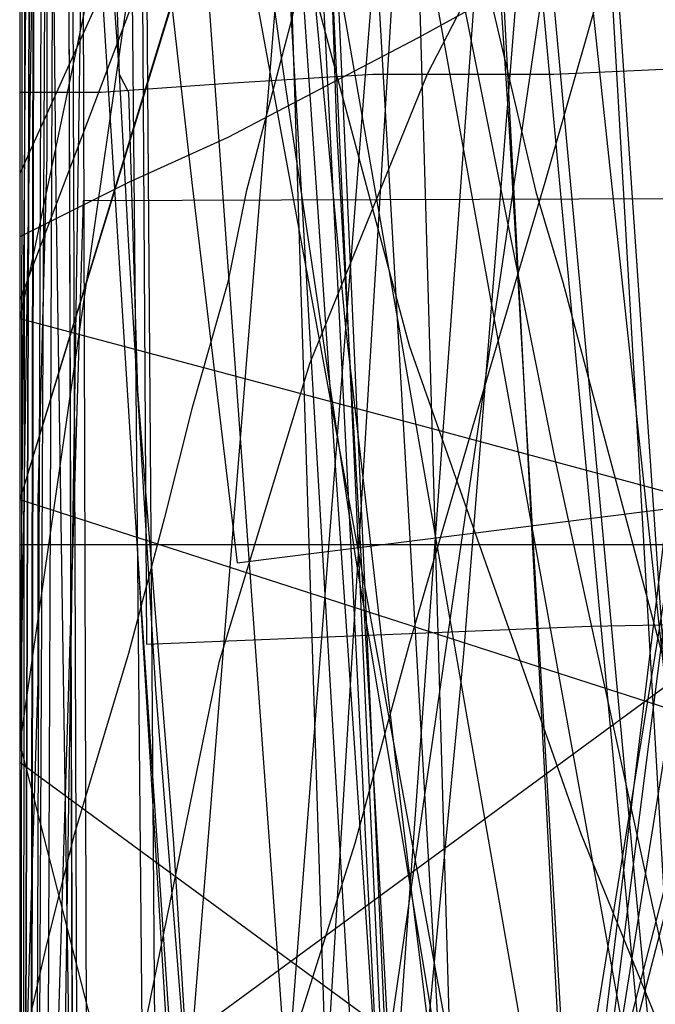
# Model space of a CAD drawing. Header units: millimetres. Extents: x 0 to 1231, y -1 to 564.
# Tile 118 of 163: x 0 to 7, y 85 to 96. Entities that reach past the tile are written whole.
import ezdxf

# ---------------------------------------------------------------- set-up
doc = ezdxf.new("R2010")
doc.units = ezdxf.units.MM
doc.layers.add('1', color=7, linetype='Continuous')

# ---------------------------------------------------------------- blocks, each defined once
blk = doc.blocks.new('PART007')
at = {"layer": '1'}
blk.add_lwpolyline([(2.2, 100.4), (2.9, 95.3), (3.7, 89.9), (4.6, 84.5), (5.3, 80.2), (40.1, 85.6), (41.1, 88.7), (43, 86.1), (142.1, 103.4)], dxfattribs=at)
blk = doc.blocks.new('PART014')
at = {"layer": '1'}
blk.add_lwpolyline([(559.3, 242.7), (491.5, 239.2), (439.2, 237.3), (382.5, 235.5), (327.8, 234.5), (271.3, 233.1), (184.5, 231.5), (126.5, 230.8), (125.1, 227.9), (123.6, 230.8), (0, 231), (0, 41.8), (123.5, 41.8), (125, 44.8), (126.5, 41.8), (162.8, 41.2), (240.9, 38.1), (307.4, 35.7), (376.2, 33.2), (463.1, 29.8), (535.6, 26.7), (606, 23.4)], dxfattribs=at)
blk = doc.blocks.new('PART015')
at = {"layer": '1'}
blk.add_lwpolyline([(281, 0), (289, 23.6), (7.3, 114.3), (0, 90.5)], close=True, dxfattribs=at)
blk = doc.blocks.new('PART019')
at = {"layer": '1'}
blk.add_lwpolyline([(609.6, 303.1), (526.4, 300), (447.8, 296.7), (366.9, 293.5), (242.2, 287.9), (192.2, 285.3), (143.7, 283.1), (142.2, 280.1), (140.7, 283), (106.6, 282.5), (71.1, 282.2), (0, 282.1), (0, 57.2), (71.1, 56.3), (140.6, 55.2), (142.1, 58.2), (143.5, 55.2), (194, 53.5), (257, 52.2), (317, 49.3), (377, 46.2), (503.2, 40.8), (557, 38.2)], dxfattribs=at)
blk = doc.blocks.new('PART020')
at = {"layer": '1'}
blk.add_lwpolyline([(1.3, 99.3), (1.9, 94), (2.4, 89.8), (28.6, 93.1), (29.7, 96.2), (31.5, 93.5), (45.2, 95.6), (46.1, 98.7)], dxfattribs=at)
blk = doc.blocks.new('PART024')
at = {"layer": '1'}
blk.add_lwpolyline([(363.2, 251.4), (295.9, 248), (262.2, 246.5), (228.5, 245.4), (203.7, 245.3), (202.2, 242.3), (200.7, 245.3), (0.1, 245.4), (0, 52.3), (101.1, 52.1), (151.7, 51.8), (200.8, 51.2), (202.4, 54.1), (202.4, 54), (202.6, 52.6), (202.7, 52.1), (203, 51.5), (203.4, 51.2), (203.6, 51.1), (203.9, 51.1), (216.8, 50.3), (300.7, 45.8), (384.6, 41.6)], dxfattribs=at)
blk = doc.blocks.new('PART025')
at = {"layer": '1'}
blk.add_lwpolyline([(44.6, 0), (96.8, 0), (104.9, 2.3), (137.9, 9), (147.5, 10.9), (147.5, 56.2), (124.3, 179.8), (114.6, 181.7), (62.4, 181.7), (39.2, 164.7), (1.4, 164.7), (0, 155.4), (0, 110.2), (20.1, 1.2)], close=True, dxfattribs=at)
blk = doc.blocks.new('PART026')
at = {"layer": '1'}
blk.add_lwpolyline([(116.7, 8.6), (108.7, 180.7), (15.8, 180.4), (0, 164.8), (9.5, 0)], close=True, dxfattribs=at)
blk = doc.blocks.new('PART027')
at = {"layer": '1'}
blk.add_lwpolyline([(59.2, 106.3), (35.3, 129.4), (26.5, 129.4), (0, 105.8), (0, 1), (14.9, 0.5), (28.1, 0.1), (29.6, 3), (31, 0), (43.5, 0.2), (59.2, 0.2)], close=True, dxfattribs=at)
blk = doc.blocks.new('PART028')
at = {"layer": '1'}
blk.add_lwpolyline([(3.7, 102), (5.9, 91), (7.1, 85.5), (8, 81.1), (42.6, 87.9), (43.5, 91), (45.5, 88.4), (144, 108.6)], dxfattribs=at)
blk = doc.blocks.new('PART034')
at = {"layer": '1'}
blk.add_lwpolyline([(238.2, 205.7), (198.7, 207.8), (159.2, 209.1), (124.5, 210.1), (89.8, 210.7), (41.1, 210.6), (39.6, 207.7), (38.2, 210.7), (0, 210.9), (1.6, 161.6), (3.3, 130.8), (5.4, 100), (8.4, 67.9), (11.4, 66.7), (8.6, 65), (11.9, 34.4), (15.5, 1.3), (53.2, 0), (54.5, 2.9), (56.1, 0.2), (235, 35.1), (235.9, 38.3)], dxfattribs=at)
blk = doc.blocks.new('PART036')
at = {"layer": '1'}
blk.add_lwpolyline([(91.2, 0), (91.2, 176.9), (4.9, 176.9), (0, 169.3), (0, 0)], close=True, dxfattribs=at)
blk = doc.blocks.new('PART039')
at = {"layer": '1'}
blk.add_lwpolyline([(609.6, 312.6), (526.4, 309.3), (447.8, 305.8), (366.9, 302.2), (242.2, 296.3), (192.2, 293.4), (143.7, 291.1), (142.3, 288.1), (140.7, 291.1), (106.7, 290.5), (71.1, 290.2), (0, 290.1), (0, 62), (71.1, 61.2), (140.6, 60), (142.2, 62.9), (143.6, 59.9), (194.1, 58.1), (257.1, 56.5), (317.1, 53.5), (377, 50.2), (503.3, 44.4), (557, 41.6)], dxfattribs=at)
blk = doc.blocks.new('PART045')
at = {"layer": '1'}
blk.add_lwpolyline([(395, 276), (337.1, 272.6), (279.2, 269.7), (221.2, 267.4), (164.8, 265.9), (163.3, 262.9), (161.8, 265.8), (122.7, 265.3), (82, 265.1), (0.7, 265.3), (0, 65.8), (81.4, 66.4), (122.1, 66.4), (161.3, 65.9), (162.8, 68.8), (164.2, 65.8), (200.5, 64.4), (238.3, 62.6), (313.9, 58.2), (389.4, 53)], dxfattribs=at)
blk = doc.blocks.new('PART046')
at = {"layer": '1'}
blk.add_lwpolyline([(0, 25.8), (25.9, 0), (33.9, 0), (59.2, 24.6), (59.2, 152.2), (45.6, 154.3), (32.8, 155.9), (30.9, 153.2), (29.8, 156.3), (15.9, 157.6), (0, 158.7)], close=True, dxfattribs=at)
blk = doc.blocks.new('PART050')
at = {"layer": '1'}
blk.add_lwpolyline([(0.3, 80.6), (3.2, 79), (0.2, 77.6), (0.2, 16.3), (3.2, 14.8), (0.2, 13.3), (0, 0), (88.9, 0.4), (90.4, 3.4), (91.8, 0.4), (178.2, 0.8), (178.6, 14.5), (175.7, 16), (178.7, 17.5), (178.7, 78.6), (175.7, 80.1), (178.7, 81.5), (179.1, 94.3), (92, 94.2), (90.5, 91.2), (89, 94.1), (0.7, 93.8)], close=True, dxfattribs=at)
blk = doc.blocks.new('PART054')
at = {"layer": '1'}
blk.add_lwpolyline([(238.5, 218.8), (225.8, 219.7), (224.7, 219.7), (211, 220.7), (169.6, 223.4), (158.6, 224.2), (127.6, 225.7), (96.6, 226.8), (40.8, 227.6), (39.3, 224.6), (37.8, 227.6), (0, 227.9), (1.5, 68.5), (4.4, 67.2), (1.7, 65.6), (9.9, 0), (48.3, 1), (49.4, 3.9), (51.2, 1.3), (256.7, 48.6)], dxfattribs=at)
blk = doc.blocks.new('PART062')
at = {"layer": '1'}
blk.add_lwpolyline([(59.2, 106.2), (35.3, 129.4), (26.5, 129.4), (0, 105.8), (0, 1), (14.9, 0.5), (28.1, 0), (29.6, 3), (31, 0), (43.5, 0.2), (59.2, 0.2)], close=True, dxfattribs=at)
blk = doc.blocks.new('PART064')
at = {"layer": '1'}
blk.add_lwpolyline([(0.3, 80.6), (3.2, 79), (0.2, 77.6), (0.3, 16.2), (3.2, 14.7), (0.2, 13.3), (0, 0), (88.9, 0.4), (90.3, 3.4), (91.8, 0.4), (178.2, 0.8), (178.6, 14.5), (175.7, 16), (178.6, 17.5), (178.6, 78.6), (175.7, 80.1), (178.7, 81.5), (179.1, 94.3), (92, 94.2), (90.5, 91.2), (89, 94.1), (0.7, 93.8)], close=True, dxfattribs=at)
blk = doc.blocks.new('PART065')
at = {"layer": '1'}
blk.add_lwpolyline([(7.3, 114.4), (0, 90.5), (280.9, 0), (289, 23.6)], close=True, dxfattribs=at)
blk = doc.blocks.new('PART067')
at = {"layer": '1'}
blk.add_lwpolyline([(0.5, 290.7), (0.4, 247.4), (3.4, 245.9), (0.4, 244.4), (0, 12), (37.9, 12.2), (39.3, 15.2), (40.8, 12.2), (343.9, 11.8), (345.4, 14.7), (346.9, 11.7), (409.4, 10.5)], dxfattribs=at)
blk = doc.blocks.new('PART070')
at = {"layer": '1'}
blk.add_lwpolyline([(358.5, 219.1), (344.4, 219.7), (328.9, 221), (295.4, 224.5), (291.5, 254), (283, 254.7), (281.3, 251.9), (280, 254.9), (40.9, 273.7), (39.2, 270.9), (37.9, 273.7), (0, 273.1), (0.4, 234.3), (3.3, 232.9), (0.4, 231.4), (2, 16), (39.9, 15.9), (41.3, 18.8), (42.8, 15.9), (359.2, 15.8)], dxfattribs=at)
blk = doc.blocks.new('PART074')
at = {"layer": '1'}
blk.add_lwpolyline([(281, 0), (289, 23.6), (7.3, 114.3), (0, 90.5)], close=True, dxfattribs=at)
blk = doc.blocks.new('PART075')
at = {"layer": '1'}
blk.add_lwpolyline([(7.3, 114.3), (0, 90.5), (281, 0), (289, 23.6)], close=True, dxfattribs=at)
blk = doc.blocks.new('PART076')
at = {"layer": '1'}
blk.add_lwpolyline([(116.7, 8.6), (108.7, 180.7), (15.8, 180.4), (0, 164.8), (9.5, 0)], close=True, dxfattribs=at)
blk = doc.blocks.new('PART079')
at = {"layer": '1'}
blk.add_lwpolyline([(44.6, 0), (52.7, 2.3), (85.7, 9), (95.3, 10.9), (72.2, 140.7), (62.4, 142.7), (32.1, 120.5), (26.4, 125.5), (1.4, 125.7), (0, 116.4), (20.1, 1.2)], close=True, dxfattribs=at)
blk = doc.blocks.new('PART082')
at = {"layer": '1'}
blk.add_lwpolyline([(0.1, 262.5), (0, 218.1), (2.9, 216.6), (0, 215.1), (0, 15.7), (37.8, 15.5), (39.3, 18.5), (40.8, 15.5), (342.5, 15.4), (344, 18.4), (345.4, 15.3), (357.7, 14.9)], dxfattribs=at)
blk = doc.blocks.new('PART083')
at = {"layer": '1'}
blk.add_lwpolyline([(0, 274.8), (0, 235.9), (2.9, 234.4), (0, 232.9), (0, 35.5), (2.9, 34.1), (0, 32.6), (0, 14.5), (37.9, 14.5), (39.3, 17.4), (40.8, 14.5), (342.8, 14.4), (344.4, 17.3), (345.8, 14.3), (378.6, 12.3)], dxfattribs=at)
blk = doc.blocks.new('PART084')
at = {"layer": '1'}
blk.add_lwpolyline([(0.5, 278.1), (0.4, 234.7), (3.4, 233.2), (0.4, 231.8), (0, 11.9), (37.9, 12.1), (39.3, 15), (40.8, 12.1), (343.9, 11.6), (345.4, 14.6), (346.9, 11.6), (409.4, 10.3)], dxfattribs=at)
blk = doc.blocks.new('PART085')
at = {"layer": '1'}
blk.add_lwpolyline([(0, 249.5), (6.7, 16.6), (44.6, 16.2), (46.1, 19.1), (47.5, 16.1), (105.2, 15.3), (133.8, 15.5), (162.4, 16), (177.9, 16.6), (197.4, 17.3), (212.5, 17.9), (216.9, 18.1), (236.3, 18.9)], dxfattribs=at)
blk = doc.blocks.new('PART087')
at = {"layer": '1'}
blk.add_lwpolyline([(0, 192.6), (10.5, 39.3), (48.7, 37.5), (50.3, 40.4), (51.6, 37.4), (91.5, 35.8), (144.2, 34.2), (173.6, 34.1), (203, 34.3), (251.4, 35.2)], dxfattribs=at)
blk = doc.blocks.new('PART095')
at = {"layer": '1'}
blk.add_lwpolyline([(34.3, 258.3), (0, 43), (42.6, 34.6), (44.6, 37.2), (45.6, 34.1), (156.1, 12.3), (158.1, 15), (158.9, 11.8), (166, 10.4), (176.8, 43), (220.2, 34.3), (262.3, 26.2), (264.3, 28.8), (265.2, 25.7), (299.9, 19.9), (331.3, 15.5), (362.8, 11.7)], dxfattribs=at)
blk = doc.blocks.new('PART097')
at = {"layer": '1'}
blk.add_lwpolyline([(0, 174.2), (5.7, 47.5), (43.9, 47.1), (45.4, 50), (46.9, 47.1), (84.1, 47.4), (130.7, 48.2), (185.7, 50.9), (235.2, 53.5), (283, 56.6)], dxfattribs=at)
blk = doc.blocks.new('PART099')
at = {"layer": '1'}
blk.add_lwpolyline([(44.6, 0), (52.7, 2.3), (85.7, 9), (95.3, 10.9), (72.2, 140.7), (62.4, 142.7), (32.1, 120.5), (26.4, 125.5), (1.4, 125.7), (0, 116.4), (20.1, 1.2)], close=True, dxfattribs=at)
blk = doc.blocks.new('PART101')
at = {"layer": '1'}
blk.add_lwpolyline([(1, 98.3), (1.1, 95.2), (1.2, 95), (1.3, 91.7), (1.7, 86.7), (2, 81.8), (2.3, 78.2), (2.4, 76.8), (2.7, 73.5), (3.1, 70.2), (3.4, 66.9), (3.8, 63.6), (4.1, 61.3)], dxfattribs=at)
blk = doc.blocks.new('PART102')
at = {"layer": '1'}
blk.add_lwpolyline([(1, 96.6), (1.1, 95.2), (1.2, 93.3), (1.5, 88.4), (2.3, 78.4), (2.3, 78.2), (2.6, 75.1), (3.2, 68.5), (3.6, 65.3), (4, 62)], dxfattribs=at)
blk = doc.blocks.new('PART103')
at = {"layer": '1'}
blk.add_lwpolyline([(0, 25.8), (25.9, 0), (33.9, 0), (59.2, 24.5), (59.2, 152.1), (45.6, 154.2), (32.7, 155.9), (30.9, 153.2), (29.8, 156.2), (15.9, 157.5), (0, 158.7)], close=True, dxfattribs=at)
blk = doc.blocks.new('PART106')
at = {"layer": '1'}
blk.add_lwpolyline([(108, 12.6), (98.8, 187.6), (95.8, 188.9), (98.7, 190.5), (98.6, 192.4), (97.5, 213.6), (12.8, 213.4), (0, 197.6), (10.4, 0)], close=True, dxfattribs=at)
blk = doc.blocks.new('PART109')
at = {"layer": '1'}
blk.add_lwpolyline([(0.5, 168.6), (0.4, 130.7), (1.9, 98.6), (4.1, 68), (7.1, 66.8), (4.3, 65.1), (10.3, 1.4), (48, 0), (49.3, 3), (50.9, 0.2), (238.1, 32.3)], dxfattribs=at)
blk = doc.blocks.new('PART111')
at = {"layer": '1'}
blk.add_lwpolyline([(285.3, 226.7), (235.7, 230.4), (184.7, 233.9), (144.7, 236.1), (104.7, 237.7), (40.9, 238.6), (39.4, 235.6), (37.9, 238.6), (0, 238), (0.1, 202), (0.6, 165.9), (2.5, 116.8), (4.7, 69.1), (7.8, 67.8), (5, 66.1), (13.4, 0), (51.5, 1.2), (52.6, 4.2), (54.4, 1.6), (268.5, 40.6)], dxfattribs=at)
blk = doc.blocks.new('PART114')
at = {"layer": '1'}
blk.add_lwpolyline([(285.3, 214.2), (235.7, 217.9), (184.7, 221.4), (144.7, 223.6), (104.7, 225.2), (40.8, 226.1), (39.4, 223.1), (37.9, 226.1), (0, 225.5), (0.7, 158.8), (2.5, 113.1), (4.7, 69.1), (7.8, 67.8), (5, 66.1), (13.4, 0), (51.5, 1.2), (52.6, 4.2), (54.4, 1.6), (268.5, 40.6)], dxfattribs=at)
blk = doc.blocks.new('PART116')
at = {"layer": '1'}
blk.add_lwpolyline([(91.2, 0), (91.2, 176.9), (4.9, 176.9), (0, 169.3), (0, 0)], close=True, dxfattribs=at)
blk = doc.blocks.new('PART117')
at = {"layer": '1'}
blk.add_lwpolyline([(112.9, 0), (112.9, 505.6), (15.4, 505.6), (0, 489.2), (0, 0)], close=True, dxfattribs=at)
blk = doc.blocks.new('PART118')
at = {"layer": '1'}
blk.add_lwpolyline([(112.9, 0), (112.9, 505.6), (15.4, 505.6), (0, 489.1), (0, 0)], close=True, dxfattribs=at)
blk = doc.blocks.new('PART119')
at = {"layer": '1'}
blk.add_lwpolyline([(91.3, 176.9), (4.9, 176.9), (0, 169.3), (0, 0), (91.3, 0)], close=True, dxfattribs=at)
blk = doc.blocks.new('PART122')
at = {"layer": '1'}
blk.add_lwpolyline([(78.2, 0.2), (77.9, 179.2), (0, 179.3), (0, 0)], close=True, dxfattribs=at)
blk = doc.blocks.new('PART123')
at = {"layer": '1'}
blk.add_lwpolyline([(118.9, 8.6), (108.8, 224.9), (15.9, 224.6), (0, 209.1), (12.1, 0)], close=True, dxfattribs=at)
blk = doc.blocks.new('PART124')
at = {"layer": '1'}
blk.add_lwpolyline([(52.1, 0), (152, 0.7), (181.2, 179.9), (185.2, 204.1), (185.2, 249.4), (93.2, 249.6), (41, 249.6), (31.1, 238.1), (0, 45.3), (0, 0)], close=True, dxfattribs=at)
blk = doc.blocks.new('PART125')
at = {"layer": '1'}
blk.add_lwpolyline([(118.8, 8.6), (108.8, 224.9), (15.8, 224.6), (0, 209.1), (12.1, 0)], close=True, dxfattribs=at)
blk = doc.blocks.new('PART126')
at = {"layer": '1'}
blk.add_lwpolyline([(78.2, 0.2), (77.9, 179.2), (0, 179.3), (0, 0)], close=True, dxfattribs=at)
blk = doc.blocks.new('PART131')
at = {"layer": '1'}
blk.add_lwpolyline([(2.8, 97.8), (4.3, 92.2), (6.2, 86.8), (8.4, 81.4), (10.9, 76.3), (13.9, 71.4), (17.3, 66.9), (21, 62.9), (24.9, 59.1), (29.2, 55.7), (33.8, 52.5), (40, 48.9), (46.5, 45.6), (53.2, 42.7), (60, 40.2), (66.9, 37.9), (78.9, 34.5), (90.8, 31.5), (102.8, 28.9), (134.1, 22.4), (151, 19.1), (167.9, 16.1)], dxfattribs=at)
blk = doc.blocks.new('PART132')
at = {"layer": '1'}
blk.add_lwpolyline([(0.2, 241.8), (0, 41.3), (0, 3.1), (41.2, 0), (44.8, 0.3), (48.1, 0.6), (51.2, 0.9), (54, 1.1), (56.7, 1.3), (59.1, 1.5), (61.4, 1.7), (63.5, 1.9), (67.5, 2.2), (71.2, 2.6), (78.4, 3.2), (82.9, 3.7), (87.6, 4.1), (92.7, 4.6), (98, 5.1), (103.5, 5.7)], dxfattribs=at)
blk = doc.blocks.new('PART134')
at = {"layer": '1'}
blk.add_lwpolyline([(2.7, 102), (3.6, 92.4), (4.2, 87.2), (5, 80.7), (5.4, 77.3), (6.2, 72.4), (7.2, 67.3), (8.1, 63.3)], dxfattribs=at)
blk = doc.blocks.new('PART135')
at = {"layer": '1'}
blk.add_lwpolyline([(2.8, 99.2), (5, 61.6), (5.1, 60.8), (6, 47.8), (7.1, 33.9), (8.5, 17.5), (9.2, 9.4), (9.9, 1.5), (50.2, 0), (52.6, 0.5), (54.8, 0.9), (56.8, 1.2), (58.6, 1.5), (60.2, 1.8), (61.6, 2.1), (64, 2.5), (66, 2.9)], dxfattribs=at)
blk = doc.blocks.new('PART136')
at = {"layer": '1'}
blk.add_lwpolyline([(12.8, 176.7), (0, 87.8), (22.5, 0), (40.5, 2.9), (41.8, 3.2), (43.8, 3.5), (46, 3.8), (49, 4.3), (51.8, 4.8), (53.4, 5), (57.2, 5.6), (58.1, 5.8), (63.5, 6.7), (67.3, 7.3), (71, 7.9), (76.7, 8.9), (78.2, 9.2), (79.5, 9.4), (80.9, 9.7), (84.9, 10.1), (88.4, 10.3), (92.1, 10.2), (96, 10), (99.9, 9.7)], dxfattribs=at)
blk = doc.blocks.new('PART138')
at = {"layer": '1'}
blk.add_lwpolyline([(0, 121.4), (22, 0), (40.9, 2.5), (42.5, 2.8), (45, 3.1), (47.7, 3.5), (55.3, 4.7), (57.5, 5.1), (60.5, 5.6), (63.6, 6), (65.1, 6.3), (73.7, 7.6), (82.1, 8.9), (84.7, 9.3), (90.5, 10.1), (94.1, 10.7), (97.3, 11.2), (99.3, 11.4), (103.9, 11.7)], dxfattribs=at)
blk = doc.blocks.new('PART139')
at = {"layer": '1'}
blk.add_lwpolyline([(0.3, 98.3), (0.3, 94.3), (0.2, 90.5), (0.2, 88.5), (0.1, 85.3), (0, 81.8), (0.1, 75.2), (0.2, 71.2), (0.7, 64.9), (1.3, 60.6)], dxfattribs=at)
blk = doc.blocks.new('PART140')
at = {"layer": '1'}
blk.add_lwpolyline([(4.9, 97.3), (5.7, 93.9), (6, 92.9), (7.2, 88.4), (8.6, 83.9), (10.3, 79.5), (11.5, 76.5), (13.8, 71.5), (16.2, 66.8), (19.3, 61.4)], dxfattribs=at)
blk = doc.blocks.new('PART142')
at = {"layer": '1'}
blk.add_lwpolyline([(3.2, 103.4), (3.5, 94.6), (4, 85.8), (4.6, 74.7), (5.4, 63.5), (6.2, 52.2), (7.1, 41.2), (8, 30.4), (8.9, 20), (9.3, 15), (9.7, 10.2), (10.2, 5.6), (10.6, 1.2), (40.7, 0), (43.3, 0.5), (45.8, 1), (50.2, 1.8), (54.2, 2.5), (57.8, 3.2), (61.2, 3.8), (64.3, 4.4), (70.4, 5.5)], dxfattribs=at)
blk = doc.blocks.new('PART143')
at = {"layer": '1'}
blk.add_lwpolyline([(6, 98.1), (4.5, 95.2), (3.2, 92), (2.2, 88.7), (1.3, 84.3), (0.7, 79.8), (0.4, 75.3), (0.2, 70.9), (0.1, 66.6), (0.1, 62.8)], dxfattribs=at)
blk = doc.blocks.new('PART144')
at = {"layer": '1'}
blk.add_lwpolyline([(0.2, 262), (0.2, 219.2), (0.1, 214.2), (0.1, 104.1), (0, 98.2), (0, 71.1), (3.9, 71.3), (7.6, 71.6), (14.7, 72.2), (21.4, 72.7), (28, 73.2), (38.3, 74.1), (49, 75), (59.7, 76), (70.6, 77), (101, 79.6), (131.1, 82.1), (161, 84.7), (191, 87.6), (201, 88.6), (211.1, 89.5), (221.1, 90.3), (231.2, 90.8), (243.8, 91)], dxfattribs=at)
blk = doc.blocks.new('PART146')
at = {"layer": '1'}
blk.add_lwpolyline([(105, 0), (105, 105), (0, 105), (0, 0)], close=True, dxfattribs=at)
blk = doc.blocks.new('PART147')
at = {"layer": '1'}
blk.add_lwpolyline([(34.3, 256), (0, 92.5), (4.5, 91.3), (14.1, 88.7), (19.2, 87.3), (29.6, 84.6), (40.4, 81.7), (51.5, 78.8), (73.9, 73.2), (85, 70.5), (95.4, 68), (105.7, 65.6), (125.9, 60.9), (150.4, 54.9), (167, 50.7), (175, 48.7), (199.7, 42.6), (224.5, 36.7), (241.3, 33)], dxfattribs=at)
blk = doc.blocks.new('PART148')
at = {"layer": '1'}
blk.add_lwpolyline([(70, 0), (70, 200), (0, 200), (0, 0)], close=True, dxfattribs=at)
blk = doc.blocks.new('PART149')
at = {"layer": '1'}
blk.add_lwpolyline([(70, 200), (0, 200), (0, 0), (70, 0)], close=True, dxfattribs=at)
blk = doc.blocks.new('PART150')
at = {"layer": '1'}
blk.add_lwpolyline([(0.6, 101), (1.3, 89.9), (2.2, 75.1), (2.8, 67.8), (3.4, 60.4)], dxfattribs=at)
blk = doc.blocks.new('PART151')
at = {"layer": '1'}
blk.add_lwpolyline([(0.6, 101), (1.3, 89.9), (2.3, 75.1), (2.8, 67.8), (3.5, 60.4)], dxfattribs=at)
blk = doc.blocks.new('PART152')
at = {"layer": '1'}
blk.add_lwpolyline([(0, 306), (0, 58.5), (3.8, 58.6), (14.3, 58.6), (20.7, 58.7), (26.7, 58.7), (32.5, 58.8), (89.8, 58.8), (100.5, 58.7), (111.3, 58.7), (132.9, 58.6), (187.7, 58.6), (241.5, 58.2), (269.7, 57.7), (298, 57), (354.8, 55.4)], dxfattribs=at)
blk = doc.blocks.new('PART160')
at = {"layer": '1'}
blk.add_lwpolyline([(0.9, 294.2), (0.1, 56.7), (0, 0), (81, 0), (290.1, 0), (297.4, 41.7), (323.1, 41.7), (336.7, 41.6), (359.5, 41.6)], dxfattribs=at)
blk = doc.blocks.new('PART162')
at = {"layer": '1'}
blk.add_lwpolyline([(195, 0), (195, 90), (0, 90), (0, 0)], close=True, dxfattribs=at)
blk = doc.blocks.new('PART168')
at = {"layer": '1'}
blk.add_lwpolyline([(8.4, 97.8), (4.4, 95.6), (2.3, 94.5), (1.2, 94), (0, 93.4), (0, 43.4), (11.4, 31.5), (255.5, 0)], dxfattribs=at)
blk = doc.blocks.new('PART169')
at = {"layer": '1'}
blk.add_lwpolyline([(5, 105.9), (0, 92.7), (0, 72.7), (0.8, 71.8), (1.6, 70.8), (2.4, 69.7), (3.3, 68.5), (5.2, 66.2), (7.1, 63.8), (8.8, 61.7)], dxfattribs=at)
blk = doc.blocks.new('PART170')
at = {"layer": '1'}
blk.add_lwpolyline([(13, 109), (6.5, 83.8), (3.2, 71.3), (0, 59), (6.5, 56.9), (9.5, 56), (12.3, 55.1), (15, 54.2), (17.4, 53.5), (22.1, 52), (26.3, 50.7), (30.3, 49.5), (34.2, 48.3), (38.2, 47.1), (44.9, 45.2), (52.1, 43.2), (59.5, 41.1), (67.3, 39), (75.4, 36.9), (76.8, 36.5), (83.6, 34.7), (100.3, 30.4)], dxfattribs=at)
blk = doc.blocks.new('PART172')
at = {"layer": '1'}
blk.add_lwpolyline([(4.7, 105.8), (4, 94.2), (3.3, 82.7), (2.6, 71.1), (2.1, 59.3)], dxfattribs=at)
blk = doc.blocks.new('PART173')
at = {"layer": '1'}
blk.add_lwpolyline([(80.1, 0), (80.1, 182), (0, 182), (0, 0)], close=True, dxfattribs=at)
blk = doc.blocks.new('PART174')
at = {"layer": '1'}
blk.add_lwpolyline([(162, 0), (162, 207.1), (0, 207.1), (0, 0)], close=True, dxfattribs=at)
blk = doc.blocks.new('PART176')
at = {"layer": '1'}
blk.add_lwpolyline([(24.9, 229), (0, 33.2), (29.2, 29.5), (39.1, 28.3), (58.5, 25.9), (87.1, 22.6), (115.7, 19.4), (165.2, 14.1), (213.7, 9), (232.7, 7), (251.8, 5.2)], dxfattribs=at)
blk = doc.blocks.new('PART177')
at = {"layer": '1'}
blk.add_lwpolyline([(70, 0), (70, 140), (0, 140), (0, 0)], close=True, dxfattribs=at)
blk = doc.blocks.new('PART178')
at = {"layer": '1'}
blk.add_lwpolyline([(4.7, 105), (5.4, 94.7), (6, 84.3), (6.7, 73.8), (7.3, 63.4), (7.9, 53.2), (8.5, 43.2), (9.1, 33.6), (9.6, 24.6), (14.4, 24.4), (19.6, 24.3), (25, 24.1), (30.5, 24), (43, 23.8), (63.4, 23.4), (83.9, 23.3), (104.5, 23.6), (125, 24.1), (145.5, 24.9), (166, 25.8)], dxfattribs=at)
blk = doc.blocks.new('PART179')
at = {"layer": '1'}
blk.add_lwpolyline([(0.2, 268.9), (0.9, 27.8), (5.4, 27.9), (9.7, 28), (18.1, 28), (26.2, 28.1), (34.3, 28.1), (45, 28.2), (67, 28.4), (78, 28.7), (93.7, 29.4), (109.4, 30.3), (125, 31.5), (140.6, 32.6), (164.6, 34.4), (188.7, 36.3), (242.1, 40.7), (283.6, 43.5), (313.9, 45.9), (323.9, 46.5), (338, 47), (352.1, 47.2), (375.1, 47.4)], dxfattribs=at)
blk = doc.blocks.new('PART180')
at = {"layer": '1'}
blk.add_lwpolyline([(130.2, 170.9), (112.6, 161.4), (0.2, 100.6), (0, 87.6), (103.3, 11.8), (119.4, 0), (120.7, 1.3), (122.2, 2.5), (123.7, 3.5), (125.4, 4.3), (126.2, 6.6), (127.3, 9.7), (128.5, 12.4), (129.8, 15.1), (131.1, 17.6), (132.5, 20.1), (134.8, 23.4), (137.2, 26.6), (140.9, 31), (144.5, 35), (148.4, 38.8), (152.6, 42.2), (156.9, 45.4)], dxfattribs=at)
blk = doc.blocks.new('PART181')
at = {"layer": '1'}
blk.add_lwpolyline([(0, 331.1), (0, 95), (0.9, 95), (2.3, 95.1), (3.9, 95.2), (5.9, 95.2), (8.1, 95.3), (10.5, 95.4), (13, 95.5), (15.4, 95.5), (17.7, 95.6), (20.3, 95.6), (30.2, 95.9)], dxfattribs=at)
blk = doc.blocks.new('PART183')
at = {"layer": '1'}
blk.add_lwpolyline([(0, 109.3), (0, 59.3), (5.1, 48.3), (256.1, 0)], dxfattribs=at)
blk = doc.blocks.new('PART186')
at = {"layer": '1'}
blk.add_lwpolyline([(0, 254.7), (0, 49.7), (2, 49.9), (4.1, 50), (8.7, 50.3), (13.7, 50.6), (19, 50.8), (30, 51.4), (35.6, 51.6), (40.9, 51.7), (49.4, 51.9), (57.5, 51.8), (65.7, 51.6), (82, 51.1), (102.7, 50.5), (123.2, 50.1), (164.6, 49), (247.5, 46.8), (330.5, 44.6), (380.4, 43.4)], dxfattribs=at)
blk = doc.blocks.new('PART187')
at = {"layer": '1'}
blk.add_lwpolyline([(0.7, 98), (0.5, 84.6), (0.2, 57.5), (0.1, 29.1), (0, 15), (0, 1), (4.7, 0.8), (9.5, 0.6), (19.5, 0.3), (29.8, 0), (40, 0), (54.3, 0.3), (68.4, 0.9), (91.1, 1.8), (99.5, 2.1), (116.9, 2.8), (143.3, 4.1), (160.7, 5.2)], dxfattribs=at)
blk = doc.blocks.new('PART190')
at = {"layer": '1'}
blk.add_lwpolyline([(0.1, 276.5), (0, 220), (0, 29.5), (10.2, 28.8), (20.3, 28.2), (30.1, 27.8), (40, 27.6), (51.4, 27.8), (63, 28.3), (74.6, 28.9), (86.2, 29.7), (132.6, 32.3), (174.8, 34.9), (216.9, 37.7), (254.3, 40.2), (273, 41.5), (273.9, 41.5), (288.1, 42.4), (303.2, 43.2), (317.5, 43.6), (331.8, 43.9), (342.3, 44), (352.8, 43.9), (366.2, 43.4)], dxfattribs=at)
blk = doc.blocks.new('PART194')
at = {"layer": '1'}
blk.add_lwpolyline([(0, 190.4), (4.8, 39.5), (24.6, 39.5), (45, 39.7), (62.3, 40.1), (79.6, 40.6), (96.8, 41), (114, 41.6), (118.1, 41.7), (146, 42.9), (178.7, 44.6), (206, 46.4), (233.1, 48.4), (239.6, 49)], dxfattribs=at)
blk = doc.blocks.new('PART198')
at = {"layer": '1'}
blk.add_lwpolyline([(6.9, 103.8), (4.8, 89.5), (2.7, 75), (1.7, 67.2), (1.1, 63.2)], dxfattribs=at)
blk = doc.blocks.new('PART200')
at = {"layer": '1'}
blk.add_lwpolyline([(80.2, 0), (80.2, 182), (0, 182), (0, 0)], close=True, dxfattribs=at)
blk = doc.blocks.new('PART202')
at = {"layer": '1'}
blk.add_lwpolyline([(10.5, 172.1), (0, 26.4), (3.1, 26), (6.4, 25.7), (9.9, 25.3), (13.5, 25), (21.2, 24.2), (29.3, 23.3), (37.7, 22.4), (45.3, 21.6), (46.2, 21.6), (54.6, 20.7), (62.8, 19.9), (70.6, 19.1), (78.3, 18.4), (94.1, 17), (110, 15.6), (125.9, 14.3), (157.9, 11.5), (183, 9.4), (208, 7.4), (220.6, 6.4), (240.5, 5)], dxfattribs=at)
blk = doc.blocks.new('PART203')
at = {"layer": '1'}
blk.add_lwpolyline([(3.5, 98.1), (3, 95.8), (2.5, 93.9), (2.3, 92.9), (1.9, 91.5), (1.6, 90.3), (1.2, 88.8), (0.6, 86.8), (0.3, 85.6), (0, 84.3), (0.9, 84.1), (1.7, 83.9), (2.6, 83.7), (4, 83.3), (5.2, 83), (6.7, 82.7), (8.4, 82.2), (10.5, 81.7), (12.8, 81.1), (15.4, 80.5), (18.3, 79.8), (21.3, 79), (24.6, 78.2)], dxfattribs=at)
blk = doc.blocks.new('PART204')
at = {"layer": '1'}
blk.add_lwpolyline([(0, 180.6), (0, 136.1), (0.1, 121), (0.4, 93.9), (0.6, 80.5), (0.8, 67.2), (1, 56.4), (1.1, 45.5), (1.3, 34.4), (1.4, 22.9), (4.5, 22.9), (7.9, 22.8), (11.6, 22.8), (15.4, 22.7), (23.3, 22.7), (31.2, 22.8), (41.7, 23), (67.7, 24), (102.3, 25.4), (120.7, 26.1), (139, 26.9), (179.9, 29)], dxfattribs=at)
blk = doc.blocks.new('PART205')
at = {"layer": '1'}
blk.add_lwpolyline([(0.1, 295.9), (0.1, 181.7), (0, 168.9), (0, 44.5), (4.2, 44.2), (8.2, 43.9), (12, 43.7), (15.7, 43.5), (22.9, 43.2), (30, 43.1), (41.2, 43.2), (52.8, 43.7), (76.4, 45.1), (99.7, 46.5), (122.8, 47.7), (165, 50.4), (207.1, 53.1), (244.6, 55.6)], dxfattribs=at)
blk = doc.blocks.new('PART206')
at = {"layer": '1'}
blk.add_lwpolyline([(6.6, 96.8), (5.8, 94), (5, 91.3), (4.3, 88.9), (3.7, 86.7), (3.1, 84.8)], dxfattribs=at)
blk = doc.blocks.new('PART207')
at = {"layer": '1'}
blk.add_lwpolyline([(0.1, 100.6), (0, 87.6), (103.3, 11.8), (119.4, 0), (122.3, 2.6), (123.3, 3.3), (124.3, 3.8), (125.4, 4.3), (125.9, 5.8), (126.3, 7.1), (127, 9.1), (127.9, 11.1), (130.1, 15.6), (131.3, 17.9), (132.5, 20.1), (134.1, 22.4), (135.7, 24.6), (139.4, 29.3), (143.1, 33.5), (146.5, 36.9), (150, 40.2), (153.4, 42.9), (156.9, 45.4)], dxfattribs=at)
blk = doc.blocks.new('PART213')
at = {"layer": '1'}
blk.add_lwpolyline([(0, 104.6), (0, 54.6), (10.9, 42.1), (264, 0)], dxfattribs=at)
blk = doc.blocks.new('PART214')
at = {"layer": '1'}
blk.add_lwpolyline([(49.3, 248.3), (0, 58.5), (3.9, 57.3), (8.2, 55.9), (12.9, 54.5), (17.9, 52.9), (23, 51.3), (28.2, 49.7), (33.4, 48.2), (38.5, 46.6), (48.1, 43.8), (62.3, 40.1), (76.6, 36.6), (99.4, 30.9), (122, 25.1), (141.6, 20), (151.5, 17.3), (161.7, 14.6)], dxfattribs=at)
blk = doc.blocks.new('PART219')
at = {"layer": '1'}
blk.add_lwpolyline([(0, 266.7), (0.7, 46.2), (0.8, 3.5), (40.8, 0), (47.5, 0.9), (54.5, 1.7), (61.8, 2.6), (69.3, 3.6), (77.1, 4.5), (79.7, 4.9), (85.1, 5.5), (93.3, 6.5), (101.6, 7.6), (118.6, 9.7), (135.8, 11.8), (152.9, 13.9), (169.8, 16)], dxfattribs=at)
blk = doc.blocks.new('PART220')
at = {"layer": '1'}
blk.add_lwpolyline([(0.7, 290.6), (0, 63.8), (4.2, 63.7), (8.5, 63.7), (13, 63.6), (17.6, 63.5), (27.2, 63.4), (37.1, 63.2), (67.8, 62.9), (78, 62.8), (87, 62.7), (95.8, 62.7), (113.3, 62.5), (139.2, 61.8), (165.3, 60.9), (225, 59.1), (279.1, 57.7), (332, 56.3), (355.4, 55.7)], dxfattribs=at)
blk = doc.blocks.new('PART221')
at = {"layer": '1'}
blk.add_lwpolyline([(4.8, 107.9), (6.8, 86.2), (7.8, 75.6), (8.9, 65.1), (9.2, 62.7), (10, 54.9), (11.2, 45), (12.3, 35.5), (12.9, 30.6), (13.6, 25.6), (14.3, 20.4), (15, 14.9), (15.8, 9.1), (16.6, 2.7), (55, 0), (57.7, 0.4), (60, 0.7), (62.2, 1), (64.1, 1.3), (65.8, 1.5)], dxfattribs=at)
blk = doc.blocks.new('PART223')
at = {"layer": '1'}
blk.add_lwpolyline([(80.2, 0), (80.2, 182.1), (0, 182.1), (0, 0)], close=True, dxfattribs=at)
blk = doc.blocks.new('PART225')
at = {"layer": '1'}
blk.add_lwpolyline([(247.6, 220.3), (232.5, 221.6), (205.8, 223.4), (191.3, 224.7), (176.8, 225.8), (159.3, 226.9), (141.9, 227.6), (108.7, 228.6), (91.8, 229.3), (83.3, 229.6), (74.6, 229.8), (61.6, 230.1), (48.6, 230.2), (24.1, 230.2), (0, 31.4), (27.9, 27.7), (39.1, 26.3), (55.8, 24.1), (83.2, 20.8), (110.5, 17.6), (157.8, 12.3), (204.1, 7.2), (222.3, 5.2), (240.6, 3.4)], dxfattribs=at)
blk = doc.blocks.new('PART226')
at = {"layer": '1'}
blk.add_lwpolyline([(6.4, 127.5), (3.8, 95), (3, 84.7), (2.3, 74.4), (1.7, 63.9), (1.2, 53.1), (1, 43), (0.9, 32.9), (0.8, 28), (0.7, 23.2), (0.7, 18.7), (0.6, 14.5), (0.5, 11.5), (0.3, 8.3), (0.3, 6.6), (0.2, 4.7), (0.1, 2.6), (0, 0.3), (4, 0.2), (11.6, 0.2), (15.1, 0.1), (22, 0.1), (28.8, 0), (74.8, 0)], dxfattribs=at)
blk = doc.blocks.new('PART227')
at = {"layer": '1'}
blk.add_lwpolyline([(130.1, 170.9), (112.5, 161.4), (0.1, 100.6), (0, 87.6), (103.3, 11.8), (119.4, 0), (120.7, 1.3), (122.2, 2.5), (123.6, 3.5), (125.4, 4.3), (126.1, 6.6), (127.3, 9.7), (128.5, 12.4), (129.8, 15.1), (131.1, 17.6), (132.5, 20.1), (134.8, 23.4), (137.2, 26.6), (140.8, 31), (144.5, 35), (148.4, 38.8), (152.5, 42.2), (156.8, 45.4)], dxfattribs=at)
blk = doc.blocks.new('PART228')
at = {"layer": '1'}
blk.add_lwpolyline([(0, 269.9), (0.6, 77.2), (5.4, 77.4), (9.8, 77.6), (13.9, 77.8), (17.7, 78), (21.3, 78.2), (24.6, 78.4), (27.7, 78.5), (30.5, 78.7), (33.3, 78.8), (35.9, 78.9), (40.7, 79.2), (45.4, 79.4), (50, 79.6), (54.8, 79.8), (59.7, 80), (64.8, 80.2), (70.1, 80.5), (75.6, 80.7), (81.2, 81), (92.7, 81.4), (104.8, 82)], dxfattribs=at)
blk = doc.blocks.new('PART229')
at = {"layer": '1'}
blk.add_lwpolyline([(1, 240), (0, 41.4), (8.9, 41.7), (18, 41.9), (27.2, 42.2), (36.6, 42.4), (55.5, 42.8), (74.4, 42.9), (89.6, 42.9), (104.8, 42.8), (134.9, 42.5), (169.6, 42.2), (186.9, 41.9), (204.2, 41.5), (232.4, 40.9), (260.6, 40.1)], dxfattribs=at)
blk = doc.blocks.new('PART230')
at = {"layer": '1'}
blk.add_lwpolyline([(5.5, 96.3), (4.9, 88.8), (4.2, 81.4), (3.5, 72.4), (2.7, 63.6), (2.1, 54.7), (1.5, 45.6), (0.9, 28.4), (0.8, 24.2), (0.7, 20.1), (0.5, 12.6), (0.4, 10), (0.3, 7.3), (0.3, 5.8), (0.2, 4.2), (0.1, 2.4), (0, 0.3), (5.8, 0.3), (11.1, 0.2), (15.9, 0.2), (20.5, 0.1), (24.8, 0.1), (33.3, 0), (72.9, 0)], dxfattribs=at)
blk = doc.blocks.new('PART231')
at = {"layer": '1'}
blk.add_lwpolyline([(0, 326.5), (1.4, 88.9), (6.3, 89.1), (11.6, 89.2), (17.1, 89.3), (22.9, 89.4), (29, 89.6), (35.2, 89.7), (48.2, 89.9), (61.6, 90), (75.2, 90.1), (88.6, 90.1), (101.8, 90), (114.2, 89.8), (126.5, 89.6), (139, 89.5), (156.7, 89.1), (174.3, 88.6), (190.2, 88.3), (206.1, 88.1), (237.2, 87.4)], dxfattribs=at)
blk = doc.blocks.new('PART238')
at = {"layer": '1'}
blk.add_lwpolyline([(29.2, 165.2), (28.4, 160.7), (28.2, 158.5), (28.2, 157.3), (28.1, 155.9), (0, 155.1), (15.2, 13), (25.9, 13.4), (36.8, 13.7), (59, 14.5), (74.7, 15), (95.1, 15.7), (95.6, 15.7), (114.7, 16.3), (134.3, 17.1), (154.4, 18.1), (174.6, 19.3), (195.6, 20.7), (216.6, 22.4), (236.2, 24)], dxfattribs=at)
blk = doc.blocks.new('PART240')
at = {"layer": '1'}
blk.add_lwpolyline([(0, 125.7), (0, 75.7), (8.5, 63.3), (253.5, 0)], dxfattribs=at)
blk = doc.blocks.new('PART241')
at = {"layer": '1'}
blk.add_lwpolyline([(3.4, 103.1), (2.5, 92), (1.4, 78.3), (1, 73.6), (0.6, 68.3), (0.3, 62.8)], dxfattribs=at)
blk = doc.blocks.new('PART242')
at = {"layer": '1'}
blk.add_lwpolyline([(0, 260.5), (0.2, 203.8), (0.9, 8.4), (5.4, 8.5), (10.2, 8.5), (15.3, 8.6), (20.6, 8.7), (31.6, 8.9), (37.1, 9.1), (42.6, 9.2), (51.4, 9.4), (60, 9.8), (78.5, 10.8), (80.8, 11), (97.2, 12.3), (116, 14.1), (134.7, 16), (176.2, 20.5), (222.3, 25.5), (258.2, 29.4)], dxfattribs=at)
blk = doc.blocks.new('PART244')
at = {"layer": '1'}
blk.add_lwpolyline([(11.4, 119.3), (0, 94.1), (0, 74.1), (1.3, 72.3), (4.3, 68.3), (5.9, 66.2), (9.3, 61.9)], dxfattribs=at)
blk = doc.blocks.new('PART248')
at = {"layer": '1'}
blk.add_lwpolyline([(119.4, 170.9), (103.3, 159), (0, 83.2), (0.1, 70.3), (112.6, 9.5), (130.2, 0), (133.9, 4.5), (137.3, 8.7), (139.2, 10.9), (141.2, 12.9), (143.4, 14.9), (145.6, 16.7), (150.4, 20.2), (155.5, 23.5), (159, 25.5)], dxfattribs=at)
blk = doc.blocks.new('PART249')
at = {"layer": '1'}
blk.add_lwpolyline([(1, 255.8), (0.2, 56.6), (0, 0), (70, 0), (235, 0.1), (266.6, 0.1), (274.9, 41.7), (292.4, 41.7), (297.4, 41.6), (304, 41.5), (311, 41.4), (318.2, 41.2), (325.6, 41.1), (326.7, 41), (333, 40.8), (340.2, 40.6), (347, 40.4), (350.3, 40.3), (353.4, 40.2), (377, 23.9)], dxfattribs=at)
blk = doc.blocks.new('PART250')
at = {"layer": '1'}
blk.add_lwpolyline([(3.1, 96.5), (3.7, 87.7), (4.3, 78.8), (4.8, 70.9), (6.5, 46.8), (7, 39), (7.5, 31.3), (8.1, 23.9), (8.5, 16.9), (11, 16.9), (13.6, 16.8), (19, 16.6), (24.7, 16.5), (30.5, 16.5), (42.7, 16.9), (51.4, 17.1), (60.1, 17.1), (77.6, 17), (79.1, 17), (96.4, 17.3), (113.6, 17.9), (130.9, 18.9), (148.1, 20), (173, 21.8)], dxfattribs=at)

msp = doc.modelspace()

# ---------------------------------------------------------------- block references
for name in ['PART140', 'PART117', 'PART118', 'PART181', 'PART231', 'PART152', 'PART220', 'PART085', 'PART045', 'PART039', 'PART019', 'PART179', 'PART228', 'PART024', 'PART160', 'PART144', 'PART219', 'PART028', 'PART186', 'PART205', 'PART087', 'PART067', 'PART194', 'PART249', 'PART229', 'PART084', 'PART007', 'PART014', 'PART083', 'PART190', 'PART132', 'PART097', 'PART070', 'PART238', 'PART225', 'PART147', 'PART082', 'PART242', 'PART176', 'PART095', 'PART020', 'PART203', 'PART138', 'PART124', 'PART214', 'PART134', 'PART170', 'PART241', 'PART111', 'PART198', 'PART226', 'PART202', 'PART054', 'PART142', 'PART221', 'PART114', 'PART123', 'PART125', 'PART135', 'PART109', 'PART106', 'PART034', 'PART178', 'PART174', 'PART172', 'PART148', 'PART149', 'PART206', 'PART150', 'PART151', 'PART136', 'PART223', 'PART173', 'PART200', 'PART025', 'PART204', 'PART026', 'PART076', 'PART131', 'PART122', 'PART126', 'PART139', 'PART187', 'PART036', 'PART116', 'PART119', 'PART180', 'PART207', 'PART227', 'PART248', 'PART250', 'PART046', 'PART103', 'PART240', 'PART230', 'PART183', 'PART213', 'PART079', 'PART099', 'PART101', 'PART102', 'PART177', 'PART168', 'PART027', 'PART062', 'PART244', 'PART169', 'PART143', 'PART065', 'PART015', 'PART074', 'PART075', 'PART146', 'PART050', 'PART064', 'PART162']:
    msp.add_blockref(name, (0, 0))

doc.saveas('drawing.dxf')
